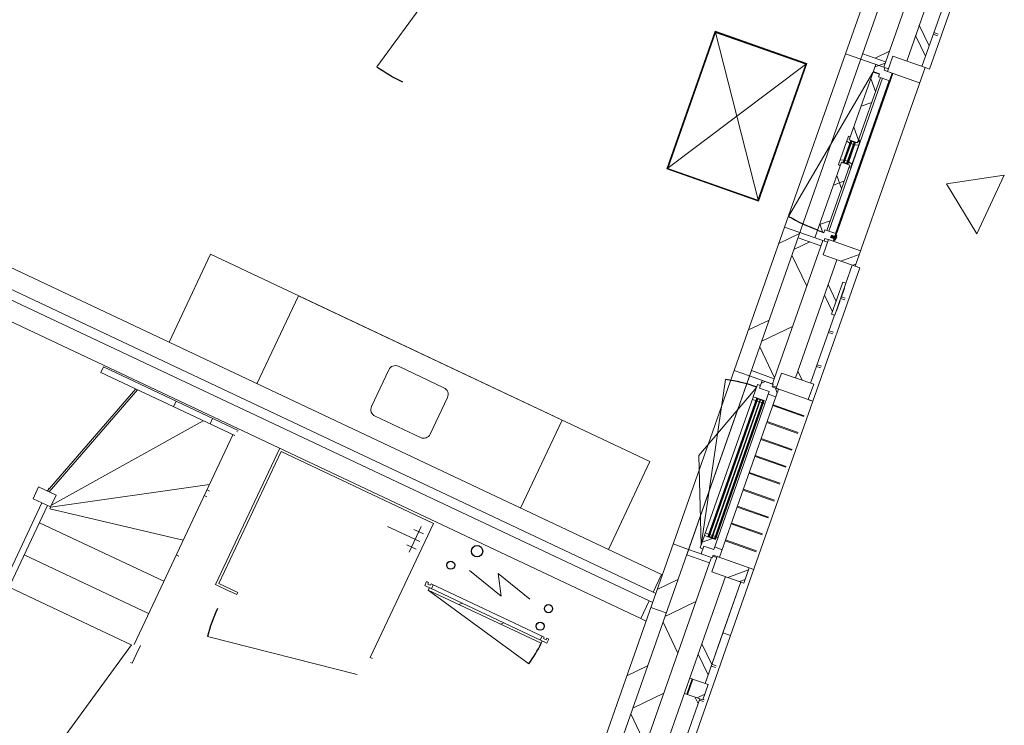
# Model space of a CAD drawing. Header units: metres. Extents: x 136266 to 136452, y 453403 to 453560.
# Tile 34 of 133: x 136409.66 to 136415.74, y 453416.27 to 453420.63. Entities that reach past the tile are written whole.
import ezdxf

# ---------------------------------------------------------------- set-up
doc = ezdxf.new("R2010")
doc.units = ezdxf.units.M
for name, color, linetype, lineweight in [('A-DETL-BEBOUWING', 253, 'Continuous', 9), ('A-DETL-GENF', 92, 'Continuous', 5), ('A-FLOR', 192, 'Continuous', 5), ('A-GENM-1', 8, 'Continuous', 5), ('A-WALL-PATT-3', 8, 'Continuous', 5)]:
    doc.layers.add(name, color=color, linetype=linetype, lineweight=lineweight)
pattern_1 = [(50.86299999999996, (1193.722818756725, 122.5790818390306), (-310.2555890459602, 252.470729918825), [])]
pattern_2 = [(44.99992968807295, (-0.0001076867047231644, -0.0003525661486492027), (-141.4211826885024, 141.4215297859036), []), (134.9999296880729, (-0.0001076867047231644, -0.0003525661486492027), (-141.4215297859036, -141.4211826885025), [])]
pattern_3 = [(44.99992968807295, (-0.0001847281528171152, 0.0003976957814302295), (-141.4211826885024, 141.4215297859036), []), (134.9999296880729, (-0.0001847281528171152, 0.0003976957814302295), (-141.4215297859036, -141.4211826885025), [])]
pattern_4 = [(44.99992968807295, (-0.0001568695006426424, 0.0001263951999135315), (-141.4211826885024, 141.4215297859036), []), (134.9999296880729, (-0.0001568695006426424, 0.0001263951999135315), (-141.4215297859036, -141.4211826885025), [])]

# ---------------------------------------------------------------- blocks, each defined once
blk = doc.blocks.new('859-DO-0010 29-09-2022')
at = {"layer": 'A-DETL-BEBOUWING'}
h = blk.add_hatch(dxfattribs=at)
h.set_pattern_fill('FP_561', color=256, angle=44.99999999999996, style=0, pattern_type=2)
h.set_pattern_definition(pattern_1)
h.paths.add_polyline_path([(161151.3810047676, 21835.04634603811), (161250.8579163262, 21845.26124039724), (161130.4800294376, 23017.55142633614), (161031.003117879, 23007.336531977), (161134.7507702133, 21996.99852232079)])
h = blk.add_hatch(dxfattribs=at)
h.set_pattern_fill('FP_1130', color=256, angle=45.00000000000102, style=0, pattern_type=2)
h.set_pattern_definition([(140.863000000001, (161524.8531605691, 20645.42780300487), (-267.7452090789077, -329.0260521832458), []), (230.863000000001, (161524.8531605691, 20645.42780300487), (329.0260521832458, -267.7452090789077), [])])
h.paths.add_polyline_path([(161620.7949586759, 18242.65967152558), (161770.0103260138, 18257.98201306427), (161731.2122999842, 18635.81340987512), (161581.9969326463, 18620.49106833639), (161604.6735966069, 18399.65623481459)])
h.paths.add_polyline_path([(161459.0096045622, 19818.1930835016), (161608.2249719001, 19833.5154250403), (161519.485398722, 20697.69848581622), (161370.2700313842, 20682.37614427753), (161419.9751029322, 20198.32737856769)])
h.paths.add_polyline_path([(161247.2827033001, 21880.07815944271), (161396.4980706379, 21895.40050098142), (161279.6953967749, 23032.87376787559), (161130.4800294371, 23017.55142633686), (161235.2766092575, 21996.99852232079)])
h = blk.add_hatch(dxfattribs=at)
h.set_pattern_fill('FP_1125', color=256, angle=45.00000000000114, style=0, pattern_type=2)
h.set_pattern_definition([(140.8620000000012, (161766.744490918, 20453.20365296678), (-252.4761448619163, -310.2511825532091), []), (140.8620000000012, (161644.188036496, 21646.92930015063), (-252.4761448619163, -310.2511825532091), [])])
h.paths.add_polyline_path([(161890.3302007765, 18270.32068169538), (161989.8072999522, 18280.53374879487), (161955.9184863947, 18610.61685060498), (161856.441387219, 18600.40378350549), (161877.0516402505, 18399.65623481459)])
h.paths.add_polyline_path([(161723.6715149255, 19893.60607279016), (161823.1486141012, 19903.81913988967), (161777.0311086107, 20346.8530286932), (161758.7561790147, 20344.97678698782), (161737.3087381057, 20553.87869525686), (161756.1989014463, 20555.92130867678), (161744.2294592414, 20672.50581533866), (161644.7523600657, 20662.29274823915), (161692.3865340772, 20198.32737856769)])
h.paths.add_polyline_path([(161511.9824877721, 21955.49503752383), (161611.4595869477, 21965.70810462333), (161543.6819598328, 22625.87430824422), (161444.2048606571, 22615.66124114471), (161507.7214279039, 21996.99852232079)])
h = blk.add_hatch(dxfattribs=at)
h.set_pattern_fill('FP_1127', color=256, angle=5.861877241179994, style=0, pattern_type=2)
h.set_pattern_definition([(44.99987724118, (0.000394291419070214, 0.000470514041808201), (-282.8421064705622, 282.8433184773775), []), (44.99987724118, (1200.000225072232, 0.0002573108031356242), (-282.8421064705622, 282.8433184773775), [])])
h.paths.add_polyline_path([(161432.6661656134, 21846.82617795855), (161641.5680738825, 21868.27361886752), (161631.3550067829, 21967.75071804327), (161422.4530985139, 21946.30327713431)])
h = blk.add_hatch(dxfattribs=at)
h.set_pattern_fill('FP_1135', color=256, angle=-84.13707031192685, style=0, pattern_type=2)
h.set_pattern_definition([(44.99992968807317, (-0.0003655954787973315, 0.0003791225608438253), (-141.421182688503, 141.4215297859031), [])])
h.paths.add_polyline_path([(161250.8579163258, 21845.26124039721), (161400.0732836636, 21860.58358193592), (161396.498070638, 21895.40050098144), (161247.2827033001, 21880.07815944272)])
h = blk.add_hatch(dxfattribs=at)
h.set_pattern_fill('FP_1132', color=256, angle=-84.13707031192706, style=0, pattern_type=2)
h.set_pattern_definition([(44.99992968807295, (-0.0001847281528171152, 0.0003976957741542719), (-141.4211826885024, 141.4215297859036), []), (134.9999296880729, (-0.0001847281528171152, 0.0003976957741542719), (-141.4215297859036, -141.4211826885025), [])])
h.paths.add_polyline_path([(161396.7887046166, 21792.8939892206), (161468.4120809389, 21800.2487131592), (161463.3046337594, 21849.98716893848), (161409.5871015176, 21844.47112598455), (161407.8505694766, 21861.3822009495), (161348.1644225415, 21855.25326433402), (161352.9654228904, 21808.49911590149), (161394.7457257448, 21812.78937153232)])
h = blk.add_hatch(dxfattribs=at)
h.set_pattern_fill('FP_1133', color=256, angle=-84.13707031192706, style=0, pattern_type=2)
h.set_pattern_definition(pattern_3)
h.paths.add_polyline_path([(161458.8938773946, 20776.92354303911), (161500.6741802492, 20781.21379866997), (161498.9376482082, 20798.1248736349), (161510.8748775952, 20799.35066095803), (161467.2062042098, 21224.6144578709), (161413.4886719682, 21219.09841491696), (161425.9584041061, 21097.66295044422)])
h.paths.add_polyline_path([(161398.6770751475, 21363.33993667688), (161452.3946073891, 21368.85597963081), (161408.7259340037, 21794.1197765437), (161396.7887046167, 21792.89398922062), (161395.0521725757, 21809.80506418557), (161353.271869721, 21805.51480855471), (161379.7837806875, 21547.33073638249)])
h = blk.add_hatch(dxfattribs=at)
h.set_pattern_fill('FP_1133', color=256, angle=-84.13707031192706, style=0, pattern_type=2)
h.set_pattern_definition(pattern_3)
h.paths.add_polyline_path([(161415.8871062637, 21195.74145909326), (161413.4886719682, 21219.09841491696), (161423.4363631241, 21220.11990435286), (161421.699831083, 21237.03097931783), (161400.4170665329, 21228.91965577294), (161403.6214281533, 21197.71424274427)])
h.paths.add_polyline_path([(161469.147034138, 21205.71384467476), (161480.7558148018, 21210.13820297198), (161478.0911697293, 21236.08763062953), (161452.5376736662, 21240.19759656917), (161454.2742057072, 21223.28652160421), (161467.2062042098, 21224.6144578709)])
h.paths.add_polyline_path([(161410.3612983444, 21347.45035114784), (161408.6247663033, 21364.3614261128), (161398.6770751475, 21363.33993667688), (161396.2786408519, 21386.69689250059), (161384.6698601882, 21382.27253420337), (161387.8742218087, 21351.0671211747)])
h.paths.add_polyline_path([(161441.1991409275, 21350.61696839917), (161465.3841006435, 21359.83438151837), (161462.7194555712, 21385.78380917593), (161450.4537774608, 21387.75659282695), (161452.3946073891, 21368.85597963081), (161439.4626088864, 21367.52804336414)])
h = blk.add_hatch(color=256, dxfattribs=at)
h.paths.add_polyline_path([(161427.1089927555, 21223.51280747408), (161425.6789075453, 21237.43957509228), (161421.6998310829, 21237.03097931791), (161423.1299162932, 21223.10421169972)])
h.paths.add_polyline_path([(161453.9677588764, 21226.27082895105), (161452.5376736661, 21240.19759656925), (161448.5585972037, 21239.78900079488), (161449.988682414, 21225.86223317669)])
h.paths.add_polyline_path([(161410.3612983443, 21347.45035114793), (161414.3403748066, 21347.8589469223), (161412.9102895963, 21361.7857145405), (161408.931213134, 21361.37711876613)])
h.paths.add_polyline_path([(161441.1991409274, 21350.61696839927), (161439.7690557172, 21364.54373601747), (161435.7899792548, 21364.1351402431), (161437.2200644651, 21350.2083726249)])
for points in [[(161431.0880692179, 21223.92140324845), (161416.8893660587, 21362.19431031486), (161412.9102895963, 21361.7857145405), (161427.1089927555, 21223.51280747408)], [(161449.988682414, 21225.86223317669), (161435.7899792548, 21364.1351402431), (161431.8109027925, 21363.72654446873), (161446.0096059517, 21225.45363740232)], [(161583.7794366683, 20766.61102378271), (161580.7155165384, 20796.45415353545), (161575.7416615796, 20795.94350018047), (161578.8055817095, 20766.10037042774)], [(161586.0472375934, 20773.89637124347), (161584.4163415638, 20789.78159010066), (161549.5993568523, 20786.20701661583), (161551.2302528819, 20770.32179775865)], [(161660.8946410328, 18780.38678189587), (161568.7562939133, 19677.66852415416), (161564.777217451, 19677.25992837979), (161656.9155645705, 18779.97818612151)], [(161679.7952542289, 18782.32761182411), (161587.6569071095, 19679.60935408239), (161583.6778306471, 19679.20075830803), (161675.8161777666, 18781.91901604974)], [(161698.6958674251, 18784.26844175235), (161606.5575203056, 19681.55018401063), (161602.5784438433, 19681.14158823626), (161694.7167909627, 18783.85984597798)]]:
    blk.add_hatch(color=256, dxfattribs=at).paths.add_polyline_path(points)
h = blk.add_hatch(dxfattribs=at)
h.set_pattern_fill('FP_1126', color=256, angle=5.861877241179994, style=0, pattern_type=2)
h.set_pattern_definition([(44.99987724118, (0.0003942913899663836, 0.0004705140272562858), (-282.8421064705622, 282.8433184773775), []), (44.99987724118, (1200.000225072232, 0.0002573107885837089), (-282.8421064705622, 282.8433184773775), [])])
h.paths.add_polyline_path([(161555.2229708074, 20653.1009878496), (161764.1248790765, 20674.54842875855), (161753.911811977, 20774.02552793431), (161545.009903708, 20752.57808702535)])
h = blk.add_hatch(dxfattribs=at)
h.set_pattern_fill('FP_561', color=256, angle=44.99999999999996, style=0, pattern_type=2)
h.set_pattern_definition(pattern_1)
h.paths.add_polyline_path([(161363.1079060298, 19773.16127009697), (161462.5848175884, 19783.37616445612), (161366.6948183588, 20717.19306332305), (161267.2179068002, 20706.97816896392), (161319.4492638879, 20198.32737856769)])
h = blk.add_hatch(dxfattribs=at)
h.set_pattern_fill('FP_1129', color=256, angle=5.861877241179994, style=0, pattern_type=2)
h.set_pattern_definition([(44.99987724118, (0.000422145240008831, 0.0001992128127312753), (-282.8421064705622, 282.8433184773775), []), (44.99987724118, (1200.000252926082, -1.39904223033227e-05), (-282.8421064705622, 282.8433184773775), [])])
h.paths.add_polyline_path([(161644.3551927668, 19784.93721322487), (161853.2571010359, 19806.38465413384), (161843.0440339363, 19905.86175330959), (161634.1421256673, 19884.41431240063)])
h = blk.add_hatch(dxfattribs=at)
h.set_pattern_fill('FP_476', color=256, style=0, pattern_type=2)
h.set_pattern_definition([(45, (0, 0), (-141.4213562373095, 141.4213562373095), [])])
h.paths.add_polyline_path([(161462.584817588, 19783.37616445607), (161611.8001849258, 19798.69850599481), (161608.2249719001, 19833.51542504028), (161459.0096045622, 19818.1930835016)])
h = blk.add_hatch(dxfattribs=at)
h.set_pattern_fill('FP_1171', color=256, angle=-84.13707031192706, style=0, pattern_type=2)
h.set_pattern_definition(pattern_4)
h.paths.add_polyline_path([(161611.9666819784, 19668.03201216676), (161621.9143731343, 19669.05350160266), (161613.7424576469, 19748.63503084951), (161550.0772342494, 19742.09749845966), (161548.3407022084, 19759.00857342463), (161530.4348581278, 19757.16989243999), (161538.6067736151, 19677.58836319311), (161610.2301499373, 19684.94308713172)])
h = blk.add_hatch(dxfattribs=at)
h.set_pattern_fill('FP_1131', color=256, angle=-84.13707031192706, style=0, pattern_type=2)
h.set_pattern_definition(pattern_2)
h.paths.add_polyline_path([(161615.478989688, 19731.72395588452), (161665.2174454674, 19736.83140306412), (161660.1099982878, 19786.56985884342), (161618.3296954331, 19782.27960321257), (161616.593163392, 19799.19067817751), (161544.9697870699, 19791.83595423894), (161550.0772342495, 19742.09749845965), (161613.7424576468, 19748.63503084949)])
h = blk.add_hatch(color=256, dxfattribs=at)
h.paths.add_polyline_path([(161702.6749438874, 18784.67703752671), (161701.2448586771, 18798.60380514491), (161697.2657822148, 18798.19520937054), (161698.6958674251, 18784.26844175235)])
h.paths.add_polyline_path([(161652.9364881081, 18779.56959034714), (161656.9155645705, 18779.97818612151), (161655.4854793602, 18793.9049537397), (161651.5064028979, 18793.49635796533)])
h.paths.add_polyline_path([(161611.9666819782, 19668.03201216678), (161610.536596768, 19681.958779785), (161606.5575203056, 19681.55018401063), (161607.9876055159, 19667.62341639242)])
h.paths.add_polyline_path([(161566.2073026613, 19663.33316076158), (161564.777217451, 19677.25992837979), (161560.7981409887, 19676.85133260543), (161562.2282261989, 19662.92456498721)])
h = blk.add_hatch(dxfattribs=at)
h.set_pattern_fill('FP_1171', color=256, angle=-84.13707031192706, style=0, pattern_type=2)
h.set_pattern_definition(pattern_4)
h.paths.add_polyline_path([(161639.5299298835, 18694.75647699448), (161657.435773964, 18696.59515797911), (161655.699241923, 18713.50623294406), (161719.3644653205, 18720.04376533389), (161711.1925498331, 18799.62529458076), (161701.2448586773, 18798.60380514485), (161702.9813907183, 18781.6927301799), (161631.3580143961, 18774.33800624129)])
h = blk.add_hatch(dxfattribs=at)
h.set_pattern_fill('FP_1131', color=256, angle=-84.13707031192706, style=0, pattern_type=2)
h.set_pattern_definition(pattern_2)
h.paths.add_polyline_path([(161660.8066891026, 18663.76777716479), (161732.4300654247, 18671.12250110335), (161730.6935333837, 18688.0335760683), (161772.4738362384, 18692.32383169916), (161767.3663890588, 18742.06228747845), (161717.6279332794, 18736.95484029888), (161719.3644653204, 18720.04376533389), (161655.6992419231, 18713.50623294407)])
h = blk.add_hatch(dxfattribs=at)
h.set_pattern_fill('FP_1128', color=256, angle=5.861877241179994, style=0, pattern_type=2)
h.set_pattern_definition([(44.99987724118, (0.000422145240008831, 0.0001992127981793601), (-282.8421064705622, 282.8433184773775), []), (44.99987724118, (1200.000252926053, -1.399043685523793e-05), (-282.8421064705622, 282.8433184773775), [])])
h.paths.add_polyline_path([(161766.9119979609, 18591.21202311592), (161975.8139062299, 18612.65946402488), (161965.6008391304, 18712.1365632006), (161756.6989308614, 18690.68912229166)])
h = blk.add_hatch(dxfattribs=at)
h.set_pattern_fill('FP_561', color=256, angle=44.99999999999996, style=0, pattern_type=2)
h.set_pattern_definition(pattern_1)
h.paths.add_polyline_path([(161521.3180471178, 18232.44477716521), (161620.7949586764, 18242.65967152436), (161578.421719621, 18655.30798738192), (161478.9448080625, 18645.09309302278), (161504.1477575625, 18399.65623481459)])
h = blk.add_hatch(dxfattribs=at)
h.set_pattern_fill('FP_561', color=256, angle=44.99999999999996, style=0, pattern_type=2)
h.set_pattern_definition(pattern_1)
h.paths.add_polyline_path([(161641.6958607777, 17060.15530435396), (161741.1727723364, 17070.37019871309), (161620.7948854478, 18242.66038465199), (161521.3179738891, 18232.44549029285), (161550.3223809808, 17949.98844887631)])
h = blk.add_hatch(dxfattribs=at)
h.set_pattern_fill('FP_559', color=256, angle=45.00000000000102, style=0, pattern_type=2)
h.set_pattern_definition([(140.863000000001, (162015.1680737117, 15870.53652797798), (-267.7452090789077, -329.0260521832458), []), (230.863000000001, (162015.1680737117, 15870.53652797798), (329.0260521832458, -267.7452090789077), [])])
h.paths.add_polyline_path([(162111.1098146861, 13467.76862984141), (162260.3251820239, 13483.09097138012), (162221.5271559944, 13860.92236819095), (162072.3117886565, 13845.60002665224)])
h.paths.add_polyline_path([(161949.3244605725, 15043.30204181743), (162098.5398279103, 15058.62438335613), (162009.8002547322, 15922.80744413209), (161860.5848873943, 15907.48510259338), (161927.8959605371, 15251.98173324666)])
h.paths.add_polyline_path([(161737.5975593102, 17105.18711775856), (161886.8129266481, 17120.50945929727), (161770.0102527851, 18257.98272619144), (161620.7948854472, 18242.66038465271), (161650.8482200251, 17949.98844887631)])
h = blk.add_hatch(dxfattribs=at)
h.set_pattern_fill('FP_1108', color=256, angle=45.00000000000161, style=0, pattern_type=2)
h.set_pattern_definition([(140.8620000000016, (162006.7520888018, 18115.49307801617), (-252.4761448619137, -310.2511825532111), []), (140.8620000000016, (161884.194927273, 19309.21801809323), (-252.4761448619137, -310.2511825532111), [])])
h.paths.add_polyline_path([(161924.2189410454, 17940.23829375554), (162023.6960402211, 17950.45136085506), (161989.8072266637, 18280.5344626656), (161890.3301274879, 18270.3213955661), (161923.2179167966, 17949.98844887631)])
h = blk.add_hatch(dxfattribs=at)
h.set_pattern_fill('FP_383', color=256, angle=45.00000000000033, style=0, pattern_type=2)
h.set_pattern_definition([(140.8620000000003, (162256.97172282, 15678.30389265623), (-252.4761448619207, -310.2511825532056), []), (140.8620000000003, (162134.415268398, 16872.02953984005), (-252.4761448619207, -310.2511825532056), [])])
h.paths.add_polyline_path([(162380.5573482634, 13495.42063513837), (162480.0344474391, 13505.63370223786), (162446.1456338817, 13835.71680404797), (162346.6685347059, 13825.50373694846)])
h.paths.add_polyline_path([(162213.8986624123, 15118.70602623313), (162313.375761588, 15128.91909333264), (162267.8839753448, 15572.01722317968), (162248.9833265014, 15570.07674043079), (162227.5358855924, 15778.97864869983), (162246.4260489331, 15781.02126211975), (162234.4566067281, 15897.60576878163), (162134.9795075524, 15887.39270168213), (162200.2155760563, 15251.98173324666)])
h.paths.add_polyline_path([(162002.2096352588, 17180.5949909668), (162101.6867344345, 17190.80805806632), (162033.9091073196, 17850.97426168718), (161934.4320081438, 17840.76119458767)])
h = blk.add_hatch(dxfattribs=at)
h.set_pattern_fill('FP_1953', color=256, style=0, pattern_type=2)
h.set_pattern_definition([(45, (-4.459108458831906e-05, 0.0001434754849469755), (-141.4213562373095, 141.4213562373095), [])])
h.paths.add_polyline_path([(161002.0379554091, 17742.60114347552), (161002.0379554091, 17758.60114347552), (160232.0379554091, 17758.6011434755), (160232.0379554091, 17742.6011434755), (160335.4747696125, 17742.6011434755)])
at = {"layer": 'A-WALL-PATT-3'}
h = blk.add_hatch(dxfattribs=at)
h.set_pattern_fill('FP_677', color=256, angle=44.99999999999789, style=0, pattern_type=2)
h.set_pattern_definition([(50.86199999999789, (162004.0657901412, 17847.91043697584), (-310.2511825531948, 252.4761448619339), []), (50.86199999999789, (163197.7914373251, 17970.46689139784), (-310.2511825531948, 252.4761448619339), [])])
h.paths.add_polyline_path([(161954.3274279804, 17842.80380799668), (162053.8045271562, 17853.01687509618), (162043.5914600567, 17952.49397427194), (161944.1143608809, 17942.28090717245)])
for centre, radius in [((160402.0379554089, 18088.10114347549), 35.00000000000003), ((160292.0379554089, 17940.60114347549), 25.00000000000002), ((160952.0379554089, 17955.60114347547), 25.00000000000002), ((160952.0379554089, 17835.60114347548), 25.00000000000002)]:
    blk.add_circle(centre, radius)
for centre, radius, start, end in [((161353.4761676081, 21803.52527032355), 1029.999999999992, 264.8629296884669, 275.8629296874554), ((158750.538000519, 21465.60114347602), 953.9999999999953, 259.0000000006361, 270), ((161637.7933978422, 18711.66755195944), 1033.999999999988, 95.86292968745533, 106.8629296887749), ((160232.0379554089, 17742.60114347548), 770.0000000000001, 348.9999999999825, 0), ((160057.0379554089, 17084.10114347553), 953.9999999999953, 180, 191.0000000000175)]:
    blk.add_arc(centre, radius, start, end)
at = {"layer": 'A-DETL-BEBOUWING'}
for p, q in [((161400.0732836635, 21860.58358193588), (161255.4894760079, 23268.60114347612)), ((161120.1036298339, 23118.60114347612), (162111.1098146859, 13467.76862984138)), ((161400.102980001, 23045.22144212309), (161511.9824877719, 21955.49503752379)), ((161661.2142840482, 21970.77060252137), (161549.3301339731, 23060.54222399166)), ((161031.0031178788, 23007.33653197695), (161151.3810047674, 21835.04634603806)), ((161611.4595869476, 21965.70810462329), (161543.6819598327, 22625.87430824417)), ((161611.5109817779, 21965.71338120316), (161543.7333546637, 22625.8795848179)), ((161588.9064467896, 22185.88559264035), (161616.7939983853, 22188.74873841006)), ((161590.0681831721, 22174.57007260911), (161617.9557347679, 22177.43321837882)), ((161631.3550067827, 21967.75071804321), (161422.4530985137, 21946.30327713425)), ((161764.1248790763, 20674.54842875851), (161631.3550067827, 21967.75071804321)), ((161639.4146808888, 21968.53249132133), (161631.3596490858, 21967.70550118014)), ((161661.2027788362, 21970.76942130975), (161639.4146808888, 21968.53249132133)), ((161247.2827032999, 21880.07815944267), (161396.4980706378, 21895.40050098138)), ((161422.4530985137, 21946.30327713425), (161432.6661656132, 21846.8261779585)), ((161151.3810047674, 21835.04634603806), (161430.9284358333, 21863.75197664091)), ((161348.1644225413, 21855.25326433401), (161398.6770751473, 21363.33993667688)), ((161409.5871015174, 21844.47112598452), (161407.8505694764, 21861.38220094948)), ((161463.3046337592, 21849.98716893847), (161409.5871015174, 21844.47112598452)), ((161432.6661656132, 21846.8261779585), (161641.5680738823, 21868.27361886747)), ((161575.6684717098, 20755.7411417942), (161463.3046337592, 21849.98716893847)), ((161579.8268884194, 20756.15266051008), (161467.4831503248, 21850.40075144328)), ((161353.4761676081, 21803.52527032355), (161261.2512903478, 20777.66242763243)), ((161352.9654228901, 21808.49911590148), (161394.7457257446, 21812.7893715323)), ((161395.0521725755, 21809.80506418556), (161353.2718697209, 21805.51480855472)), ((161394.7457257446, 21812.7893715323), (161396.7887046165, 21792.89398922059)), ((161396.7887046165, 21792.89398922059), (161468.4120809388, 21800.24871315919)), ((161452.3946073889, 21368.85597963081), (161408.7259340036, 21794.1197765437)), ((161422.0210304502, 21795.48499791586), (161524.1699740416, 20800.71588233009)), ((161568.1598750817, 20805.23303294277), (161466.0109314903, 21800.00214852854)), ((160363.9138126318, 21616.93244444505), (160960.7752819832, 21678.22181059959)), ((160958.9900416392, 21676.02797448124), (160366.1076487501, 21615.14720410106)), ((160956.3121811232, 21672.7372203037), (160369.3984029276, 21612.46934358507)), ((160455.8478618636, 20721.64024041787), (160960.7752819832, 21678.22181059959)), ((161047.2247409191, 20787.39270743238), (160956.3121811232, 21672.7372203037)), ((161050.5154950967, 20784.7148469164), (160958.9900416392, 21676.02797448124)), ((161052.709331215, 20782.92960657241), (160960.7752819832, 21678.22181059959)), ((160455.8478618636, 20721.64024041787), (160363.9138126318, 21616.93244444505)), ((160363.9138126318, 21616.93244444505), (161052.709331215, 20782.92960657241)), ((160366.1076487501, 21615.14720410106), (160457.6331022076, 20723.83407653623)), ((160369.3984029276, 21612.46934358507), (160460.3109627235, 20727.12483071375)), ((158732.0380005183, 21370.4268941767), (158568.5062189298, 20529.12881046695)), ((161396.2786408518, 21386.69689250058), (161384.6698601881, 21382.27253420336)), ((161384.6698601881, 21382.27253420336), (161403.6214281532, 21197.71424274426)), ((161387.8742218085, 21351.0671211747), (161410.3612983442, 21347.45035114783)), ((161398.6770751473, 21363.33993667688), (161452.3946073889, 21368.85597963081)), ((161408.6247663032, 21364.36142611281), (161439.7690557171, 21364.54373601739)), ((161423.436363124, 21220.11990435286), (161408.6247663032, 21364.36142611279)), ((161439.4626088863, 21367.52804336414), (161408.9312131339, 21361.37711876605)), ((161439.7690557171, 21364.54373601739), (161408.9312131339, 21361.37711876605)), ((161412.9102895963, 21361.78571454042), (161408.9312131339, 21361.37711876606)), ((161410.3612983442, 21347.45035114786), (161414.3403748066, 21347.85894692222)), ((161412.9102895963, 21361.78571454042), (161427.1089927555, 21223.512807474)), ((161431.0880692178, 21223.92140324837), (161416.8893660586, 21362.19431031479)), ((161418.3194512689, 21348.26754269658), (161433.2409880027, 21349.79977685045)), ((161431.8109027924, 21363.72654446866), (161446.0096059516, 21225.45363740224)), ((161439.7690557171, 21364.54373601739), (161435.7899792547, 21364.13514024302)), ((161449.988682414, 21225.8622331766), (161435.7899792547, 21364.13514024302)), ((161437.220064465, 21350.20837262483), (161441.1991409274, 21350.61696839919)), ((161439.4626088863, 21367.52804336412), (161454.274205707, 21223.28652160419)), ((161441.1991409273, 21350.61696839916), (161465.3841006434, 21359.83438151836)), ((161462.719455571, 21385.78380917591), (161450.4537774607, 21387.75659282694)), ((161480.7558148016, 21210.13820297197), (161462.719455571, 21385.78380917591)), ((161421.6998310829, 21237.03097931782), (161400.4170665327, 21228.91965577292)), ((161467.2062042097, 21224.61445787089), (161413.4886719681, 21219.09841491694)), ((161413.4886719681, 21219.09841491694), (161464.001324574, 20727.18508725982)), ((161425.6789075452, 21237.4395750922), (161421.6998310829, 21237.03097931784)), ((161453.9677588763, 21226.27082895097), (161423.1299162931, 21223.10421169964)), ((161423.1299162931, 21223.10421169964), (161454.2742057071, 21223.28652160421)), ((161453.9677588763, 21226.27082895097), (161423.4363631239, 21220.11990435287)), ((161444.5795207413, 21239.38040502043), (161429.6579840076, 21237.84817086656)), ((161452.537673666, 21240.19759656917), (161448.5585972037, 21239.7890007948)), ((161478.0911697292, 21236.08763062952), (161452.537673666, 21240.19759656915)), ((161510.874877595, 20799.350660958), (161467.2062042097, 21224.61445787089)), ((161403.6214281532, 21197.71424274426), (161415.8871062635, 21195.74145909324)), ((161469.1470341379, 21205.71384467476), (161480.7558148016, 21210.13820297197)), ((161570.5610245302, 20805.47959757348), (161498.9376482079, 20798.12487363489)), ((161498.9376482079, 20798.12487363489), (161500.9806270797, 20778.22949132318)), ((161580.7155165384, 20796.45415353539), (161575.7416615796, 20795.94350018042)), ((161583.7794366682, 20766.61102378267), (161580.7155165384, 20796.45415353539)), ((161052.709331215, 20782.92960657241), (160455.8478618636, 20721.64024041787)), ((160457.6331022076, 20723.83407653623), (161050.5154950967, 20784.7148469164)), ((160460.3109627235, 20727.12483071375), (161047.2247409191, 20787.39270743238)), ((161546.7446167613, 20735.68167179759), (161267.2179068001, 20706.97816896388)), ((161458.8938773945, 20776.92354303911), (161500.6741802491, 20781.21379866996)), ((161500.9806270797, 20778.22949132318), (161459.2003242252, 20773.93923569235)), ((161608.2249719, 19833.51542504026), (161515.9101856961, 20732.5154048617)), ((161521.950939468, 20750.22509884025), (161575.6684717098, 20755.7411417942)), ((161523.687471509, 20733.31402387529), (161521.950939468, 20750.22509884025)), ((161753.9118119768, 20774.02552793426), (161545.0099037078, 20752.5780870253)), ((161545.0099037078, 20752.5780870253), (161555.2229708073, 20653.10098784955)), ((161584.4147442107, 20789.79714860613), (161549.5977594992, 20786.22257512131)), ((161584.4163415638, 20789.78159010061), (161549.5993568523, 20786.20701661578)), ((161549.5993568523, 20786.20701661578), (161551.2302528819, 20770.32179775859)), ((161551.2302528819, 20770.32179775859), (161586.0472375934, 20773.89637124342)), ((161551.2318502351, 20770.30623925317), (161586.0488349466, 20773.880812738)), ((161578.8055817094, 20766.1003704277), (161583.7794366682, 20766.61102378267)), ((161586.0472375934, 20773.89637124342), (161584.4163415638, 20789.78159010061)), ((161267.2179068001, 20706.97816896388), (161641.6958607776, 17060.15530435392)), ((161519.4853987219, 20697.69848581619), (161370.270031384, 20682.37614427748)), ((161555.2229708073, 20653.10098784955), (161793.9680088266, 20677.61234888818)), ((161756.2093869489, 20555.81917800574), (161744.2294592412, 20672.50581533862)), ((161756.2607817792, 20555.82445458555), (161744.2808540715, 20672.51109191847)), ((161883.108950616, 19809.47688559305), (161793.9795140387, 20677.61353009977)), ((161644.7523600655, 20662.29274823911), (161723.6715149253, 19893.60607279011)), ((161757.2041579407, 20555.92130867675), (161737.3087381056, 20553.87869525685)), ((161737.3087381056, 20553.87869525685), (161758.7561790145, 20344.97678698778)), ((161778.6515988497, 20347.01940040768), (161757.2041579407, 20555.92130867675)), ((161763.0508589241, 20523.45184085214), (161760.5639314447, 20523.19651417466)), ((161764.1489642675, 20512.75609851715), (161761.6620367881, 20512.50077183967)), ((161763.0508589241, 20523.45184085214), (161769.4631528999, 20460.99495130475)), ((161768.4371858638, 20470.98805363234), (161765.9502583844, 20470.73272695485)), ((161769.4631528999, 20460.99495130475), (161766.9762254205, 20460.73962462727)), ((161767.4836099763, 20455.79760835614), (161794.4277854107, 20458.56390003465)), ((161771.2585952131, 20443.50702223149), (161768.7716677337, 20443.251695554)), ((161768.8573131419, 20466.89593884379), (161793.3145610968, 20469.40690384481)), ((161771.2585952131, 20443.50702223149), (161776.4375245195, 20393.06332503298)), ((161774.7953761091, 20409.0581440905), (161772.3084486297, 20408.80281741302)), ((161776.4375245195, 20393.06332503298), (161773.9505970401, 20392.80799835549)), ((161776.4375245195, 20393.06332503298), (161777.3352456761, 20384.31936049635)), ((161777.3352456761, 20384.31936049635), (161777.0311086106, 20384.28813549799)), ((161777.6708891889, 20381.0501326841), (161777.0311086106, 20380.98444799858)), ((161778.1798650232, 20376.09261707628), (161777.0311086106, 20375.97467710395)), ((161777.3352456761, 20384.31936049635), (161778.1798650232, 20376.09261707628)), ((161758.7561790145, 20344.97678698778), (161778.6515988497, 20347.01940040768)), ((161823.148614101, 19903.81913988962), (161777.6568278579, 20346.91726973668)), ((161823.2000089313, 19903.82441646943), (161777.7082226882, 20346.92254631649)), ((161788.1383174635, 20245.33155878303), (161816.0258690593, 20248.19470455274)), ((161789.2515417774, 20234.48855497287), (161817.1390933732, 20237.35170074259)), ((161810.8496254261, 20024.11935949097), (161838.7371770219, 20026.98250526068)), ((161811.9628497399, 20013.27635568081), (161839.8504013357, 20016.13950145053)), ((161843.0440339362, 19905.86175330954), (161634.1421256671, 19884.41431240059)), ((161634.1421256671, 19884.41431240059), (161644.3551927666, 19784.93721322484)), ((161853.2571010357, 19806.3846541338), (161843.0440339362, 19905.86175330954)), ((161459.0096045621, 19818.19308350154), (161608.2249719, 19833.51542504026)), ((161363.1079060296, 19773.16127009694), (161462.5848175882, 19783.37616445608)), ((161548.3407022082, 19759.00857342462), (161530.4348581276, 19757.16989243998)), ((161616.5931633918, 19799.1906781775), (161544.9697870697, 19791.83595423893)), ((161544.9697870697, 19791.83595423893), (161550.0772342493, 19742.09749845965)), ((161618.3296954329, 19782.27960321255), (161616.5931633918, 19799.1906781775)), ((161617.6146528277, 19789.24298702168), (161643.6387697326, 19791.9153016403)), ((161660.1099982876, 19786.5698588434), (161618.3296954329, 19782.27960321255)), ((161644.3551927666, 19784.93721322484), (161883.1002307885, 19809.44857426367)), ((161772.4738362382, 18692.32383169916), (161660.1099982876, 19786.5698588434)), ((161861.3093474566, 19807.23877439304), (161853.2571010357, 19806.41207022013)), ((161867.1847865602, 19807.84199115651), (161861.312194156, 19807.23906665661)), ((161872.5561454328, 19808.39345525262), (161867.1877337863, 19807.84229374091)), ((161877.0828605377, 19808.85820186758), (161872.559223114, 19808.39377123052)), ((161883.0974454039, 19809.47570438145), (161877.0861445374, 19808.85853902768)), ((162039.5554978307, 18285.65955030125), (161883.1117360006, 19809.44975547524)), ((161637.7933978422, 18711.66755195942), (161337.8474979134, 19701.20706967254)), ((161532.1713901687, 19740.25881747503), (161388.7179279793, 19205.80955554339)), ((161530.4348581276, 19757.16989243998), (161538.6067736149, 19677.58836319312)), ((161613.7424576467, 19748.63503084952), (161550.0772342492, 19742.09749845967)), ((161719.3644653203, 18720.04376533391), (161613.7424576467, 19748.63503084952)), ((161615.4789896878, 19731.72395588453), (161665.2174454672, 19736.83140306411)), ((161670.5165985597, 19679.27882881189), (161872.308044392, 19699.99625617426)), ((161677.1368564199, 19685.54327257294), (161871.7406517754, 19705.52276168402)), ((161538.6067736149, 19677.58836319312), (161610.2301499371, 19684.94308713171)), ((161540.8006097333, 19675.80312284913), (161538.8110715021, 19675.59882496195)), ((161538.8110715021, 19675.59882496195), (161631.1537165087, 18776.32754447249)), ((161540.343305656, 19660.67728822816), (161566.2073026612, 19663.33316076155)), ((161540.5963118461, 19677.7926610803), (161540.8006097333, 19675.80312284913)), ((161560.4916941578, 19679.83563995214), (161610.5365967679, 19681.95877978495)), ((161653.2429349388, 18776.58528300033), (161560.4916941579, 19679.83563995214)), ((161610.2301499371, 19684.94308713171), (161560.7981409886, 19676.85133260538)), ((161560.7981409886, 19676.85133260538), (161610.5365967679, 19681.95877978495)), ((161564.777217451, 19677.25992837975), (161560.7981409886, 19676.85133260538)), ((161564.777217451, 19677.25992837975), (161656.9155645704, 18779.97818612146)), ((161660.8946410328, 18780.38678189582), (161568.7562939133, 19677.66852415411)), ((161570.1863791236, 19663.74175653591), (161585.1079158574, 19665.27399068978)), ((161587.6569071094, 19679.60935408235), (161583.6778306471, 19679.20075830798)), ((161583.6778306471, 19679.20075830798), (161675.8161777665, 18781.91901604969)), ((161679.7952542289, 18782.32761182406), (161587.6569071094, 19679.60935408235)), ((161589.0869923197, 19665.68258646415), (161604.0085290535, 19667.21482061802)), ((161610.5365967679, 19681.95877978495), (161602.5784438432, 19681.14158823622)), ((161602.5784438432, 19681.14158823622), (161694.7167909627, 18783.85984597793)), ((161698.695867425, 18784.2684417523), (161606.5575203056, 19681.55018401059)), ((161607.9876055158, 19667.62341639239), (161621.9143731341, 19669.05350160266)), ((161610.2301499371, 19684.94308713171), (161702.9813907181, 18781.6927301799)), ((161669.9491000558, 19684.80532345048), (161677.1368564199, 19685.54327257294)), ((161681.2423203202, 19574.82808014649), (161883.0317648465, 19595.54530203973)), ((161681.809818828, 19569.30158550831), (161883.5991574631, 19590.01879652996)), ((161692.5355406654, 19464.85083685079), (161894.3228779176, 19485.56784239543)), ((161693.1030391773, 19459.32434221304), (161894.8902705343, 19480.04133688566)), ((161703.8287610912, 19354.87359356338), (161905.6139909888, 19375.59038275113)), ((161704.3962596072, 19349.34709892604), (161711.5775882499, 19350.08438813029)), ((161711.5775882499, 19350.08438813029), (161906.1813836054, 19370.06387724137)), ((161715.1219815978, 19244.89635028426), (161916.9051040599, 19265.61292310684)), ((161715.6894801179, 19239.36985564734), (161917.4724966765, 19260.08641759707)), ((161388.7179279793, 19205.80955554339), (161637.7933978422, 18711.66755195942)), ((161726.4152021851, 19134.91910701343), (161928.196217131, 19155.63546346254)), ((161726.9827007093, 19129.39261237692), (161928.7636097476, 19150.10895795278)), ((158131.8840005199, 18443.60114347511), (158131.8840005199, 19043.60114347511)), ((158131.8840005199, 19043.60114347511), (161131.8840005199, 19043.60114347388)), ((158731.8840005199, 19043.60114347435), (158731.8840005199, 18443.60114347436)), ((160531.8840005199, 18443.60114347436), (160531.8840005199, 19043.60114347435)), ((161131.8840005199, 19043.60114347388), (161131.8840005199, 18443.60114347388)), ((161737.7084228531, 19024.94186375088), (161939.4873302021, 19045.65800381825)), ((161738.2759213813, 19019.41536911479), (161940.0547228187, 19040.13149830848)), ((161749.0016436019, 18914.96462049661), (161950.7784432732, 18935.68054417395)), ((161749.569142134, 18909.43812586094), (161951.3458358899, 18930.15403866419)), ((161655.4854793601, 18793.90495373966), (161629.6214823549, 18791.24908120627)), ((161674.3860925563, 18795.84578366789), (161659.4645558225, 18794.31354951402)), ((161693.2867057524, 18797.78661359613), (161678.3651690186, 18796.25437944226)), ((161711.1925498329, 18799.62529458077), (161697.2657822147, 18798.1952093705)), ((161760.2948644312, 18804.98737725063), (161962.0695563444, 18825.70308452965)), ((161760.8623629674, 18799.46088261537), (161962.636948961, 18820.17657901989)), ((161631.1537165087, 18776.32754447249), (161633.1432547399, 18776.53184235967)), ((161702.9813907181, 18781.6927301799), (161631.3580143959, 18774.33800624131)), ((161631.3580143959, 18774.33800624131), (161639.5299298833, 18694.75647699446)), ((161633.1432547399, 18776.53184235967), (161633.3475526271, 18774.5423041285)), ((161652.9364881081, 18779.56959034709), (161702.6749438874, 18784.67703752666)), ((161652.9364881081, 18779.56959034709), (161702.9813907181, 18781.6927301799)), ((161702.6749438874, 18784.67703752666), (161653.2429349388, 18776.58528300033)), ((161767.3663890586, 18742.06228747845), (161717.6279332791, 18736.95484029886)), ((161639.5299298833, 18694.75647699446), (161657.4357739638, 18696.59515797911)), ((161655.6992419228, 18713.50623294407), (161719.3644653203, 18720.04376533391)), ((161655.6992419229, 18713.50623294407), (161660.8066891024, 18663.76777716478)), ((161660.8066891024, 18663.76777716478), (161732.4300654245, 18671.12250110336)), ((161730.6935333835, 18688.03357606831), (161772.4738362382, 18692.32383169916)), ((161732.4300654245, 18671.12250110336), (161730.6935333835, 18688.03357606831)), ((161757.4123372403, 18683.74041663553), (161731.4085759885, 18681.07019225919)), ((161995.4439688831, 18715.20048333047), (161756.6989308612, 18690.68912229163)), ((161756.6989308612, 18690.68912229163), (161766.9119979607, 18591.21202311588)), ((161975.8139062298, 18612.65946402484), (161965.6008391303, 18712.13656320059)), ((161994.8725935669, 18715.14182164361), (161995.4439688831, 18715.20048333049)), ((161578.4217196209, 18655.30798738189), (161478.9448080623, 18645.09309302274)), ((161731.2122999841, 18635.81340987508), (161581.9969326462, 18620.49106833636)), ((161890.3881396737, 17085.69254025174), (161731.2122999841, 18635.81340987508)), ((161766.9119979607, 18591.21202311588), (161975.8139062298, 18612.65946402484)), ((162023.6960402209, 17950.45136085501), (161955.9184863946, 18610.61685060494)), ((161955.9698812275, 18610.622127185), (161989.8568378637, 18280.55711211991)), ((161856.4413872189, 18600.40378350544), (162002.2096352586, 17180.59499096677)), ((161494.1955302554, 18443.60114347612), (153640.038077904, 18443.60114347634)), ((161494.1955302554, 18323.60114347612), (161494.1955302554, 18443.60114347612)), ((153640.038077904, 18323.60114347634), (161494.1955302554, 18323.60114347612)), ((161494.1955302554, 18263.60114347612), (153640.038077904, 18263.60114347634)), ((161494.1955302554, 18143.60114347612), (161494.1955302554, 18263.60114347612)), ((161620.7948854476, 18242.66038465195), (161521.317973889, 18232.44549029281)), ((161521.3180471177, 18232.44477716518), (161620.7949586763, 18242.65967152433)), ((161989.8586214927, 18280.53973925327), (162039.5457762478, 18285.64099622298)), ((162023.7474350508, 17950.4566374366), (161989.8586214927, 18280.53973925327)), ((162039.5439926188, 18285.65836908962), (162038.9726173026, 18285.59970740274)), ((162151.4414315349, 17195.87055596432), (162039.5572814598, 18285.6421774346)), ((153640.038077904, 18143.60114347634), (161494.1955302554, 18143.60114347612)), ((158750.0379554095, 18133.60114347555), (157830.0350898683, 18133.60114347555)), ((157830.0350898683, 18133.60114347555), (157830.0350898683, 18095.60114347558)), ((158327.3085007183, 18095.60114347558), (158327.3085007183, 18133.60114347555)), ((158576.0035297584, 18133.60114347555), (158576.0035297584, 18095.60114347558)), ((158745.0379554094, 18122.9312875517), (158750.0379554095, 18122.9312875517)), ((159030.037955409, 17213.60114347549), (159030.037955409, 18143.60114347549)), ((160085.0379554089, 18128.60114347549), (159045.037955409, 18128.60114347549)), ((159045.037955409, 18128.60114347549), (159045.037955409, 17228.60114347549)), ((160085.0379554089, 17213.60114347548), (160085.0379554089, 18128.60114347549)), ((157830.0350898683, 18095.60114347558), (158745.0379554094, 18095.60114347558)), ((158068.760257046, 18095.60114347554), (157843.010257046, 17292.60114347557)), ((157855.4754554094, 17292.60114347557), (158081.2254554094, 18095.60114347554)), ((157904.0379554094, 17225.10114347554), (158528.6004554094, 18095.60114347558)), ((158732.0379554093, 16664.93127049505), (158732.0379554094, 18095.60114347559)), ((160024.76523815, 17903.60114347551), (160024.76523815, 18078.60114347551)), ((162010.9805208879, 18074.80866352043), (162038.8680724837, 18077.67180929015)), ((162012.1422572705, 18063.4931434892), (162040.0298088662, 18066.35628925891)), ((160057.26523815, 18043.60114347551), (159992.26523815, 18043.60114347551)), ((160057.26523815, 17991.10114347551), (159837.26523815, 17991.10114347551)), ((160057.26523815, 17938.60114347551), (159992.26523815, 17938.60114347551)), ((161924.2189410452, 17940.23829375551), (162043.5914600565, 17952.4939742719)), ((161949.3650782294, 17842.29433586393), (161939.1520111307, 17941.7714350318)), ((161944.1143608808, 17942.2809071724), (161954.3274279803, 17842.80380799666)), ((162053.804527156, 17853.01687509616), (162043.5914600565, 17952.4939742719)), ((162053.804527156, 17853.01687509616), (161934.4320081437, 17840.76119458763)), ((161949.0912828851, 17844.84790742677), (161954.0651378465, 17845.358560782)), ((162101.6867344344, 17190.80805806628), (162033.9091073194, 17850.97426168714)), ((162101.7381292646, 17190.81333464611), (162033.9605021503, 17850.97953826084)), ((162034.8599483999, 17842.21877101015), (162062.7474999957, 17845.08191677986)), ((162053.5422370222, 17855.57162788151), (162061.5857636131, 17856.3974368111)), ((157904.0378356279, 17210.47606469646), (158732.0379554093, 17755.04339129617)), ((160214.037955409, 17785.60114347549), (160200.037955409, 17785.60114347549)), ((160200.037955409, 17785.60114347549), (160200.037955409, 17758.60114347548)), ((160200.037955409, 17758.60114347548), (161034.037955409, 17758.60114347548)), ((160214.037955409, 17775.60114347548), (160214.037955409, 17785.60114347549)), ((160232.037955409, 17775.60114347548), (160214.037955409, 17775.60114347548)), ((161002.037955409, 17785.60114347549), (160232.037955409, 17785.60114347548)), ((160232.037955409, 17785.60114347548), (160232.037955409, 17775.60114347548)), ((160232.0379554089, 17758.60114347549), (160232.0379554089, 17742.60114347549)), ((160246.037955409, 17758.60114347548), (160246.037955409, 17785.60114347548)), ((160988.037955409, 17785.60114347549), (160988.037955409, 17758.60114347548)), ((161002.037955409, 17775.60114347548), (161002.037955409, 17785.60114347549)), ((161020.037955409, 17775.60114347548), (161002.037955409, 17775.60114347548)), ((161002.0379554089, 17742.60114347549), (161002.0379554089, 17758.60114347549)), ((161034.037955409, 17785.60114347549), (161020.037955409, 17785.60114347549)), ((161020.037955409, 17785.60114347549), (161020.037955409, 17775.60114347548)), ((161034.037955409, 17758.60114347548), (161034.037955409, 17785.60114347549)), ((158750.0379554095, 17719.3284007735), (158732.0379554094, 17719.3284007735)), ((160232.0379554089, 17742.60114347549), (160987.8908866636, 17595.67821703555)), ((160232.0379554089, 17742.60114347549), (161002.0379554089, 17742.60114347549)), ((158732.0379554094, 17680.2175414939), (158750.0379554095, 17680.2175414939)), ((157904.0378356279, 17200.59084280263), (158732.0379554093, 17375.75462903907)), ((157904.0378356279, 17292.60114347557), (157784.0378201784, 17292.60114347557)), ((157784.0378201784, 17292.60114347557), (157784.0378201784, 17212.60114347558)), ((157845.0379554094, 17299.81373167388), (157845.0379554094, 17312.60114347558)), ((157848.6329220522, 17312.60114347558), (157845.0379554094, 17312.60114347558)), ((157904.0378356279, 17212.60114347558), (157904.0378356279, 17292.60114347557)), ((158732.0379554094, 17275.34463625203), (158750.0379554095, 17275.34463625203)), ((157784.0378201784, 17212.60114347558), (157904.0378356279, 17212.60114347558)), ((157845.0379554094, 16555.60114347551), (157845.0379554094, 17212.60114347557)), ((157883.0379554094, 17212.60114347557), (157883.0379554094, 16555.60114347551)), ((157904.0378356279, 17210.47606469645), (157904.0378356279, 17200.59084280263)), ((159123.1660342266, 17213.60114347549), (159030.037955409, 17213.60114347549)), ((159045.037955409, 17228.60114347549), (159175.0379554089, 17228.60114347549)), ((159175.0379554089, 17213.60114347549), (159124.0379554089, 17213.60114347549)), ((159175.0379554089, 17228.60114347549), (159175.0379554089, 17213.60114347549)), ((160100.0379554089, 17213.60114347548), (160085.0379554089, 17213.60114347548)), ((157883.0379554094, 17095.60114347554), (158732.0379554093, 17095.60114347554)), ((160057.0379554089, 17084.10114347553), (159120.5656223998, 16902.06936188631)), ((157883.0379554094, 16875.60114347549), (158732.0379554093, 16875.60114347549)), ((158770.0379554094, 16676.10114347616), (158770.0379554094, 16645.60114347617)), ((157883.0379554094, 16655.60114347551), (158720.5379554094, 16655.60114347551)), ((158718.594152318, 16655.6011434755), (158538.5061738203, 15729.12881046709)), ((158770.0379554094, 16643.73039517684), (158770.0379554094, 16555.60114347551)), ((158770.0379554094, 16555.60114347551), (158759.5379554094, 16555.60114347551))]:
    blk.add_line(p, q, dxfattribs=at)
at = {"layer": 'A-DETL-GENF'}
for p, q in [((162357.6003180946, 21575.00000000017), (162057.6003180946, 21375.00000000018)), ((162357.6003180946, 21175.00000000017), (162357.6003180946, 21575.00000000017)), ((162057.6003180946, 21375.00000000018), (162357.6003180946, 21175.00000000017)), ((158731.8840005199, 19043.60114347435), (160531.8840005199, 19043.60114347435)), ((158731.8840005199, 18443.60114347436), (158731.8840005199, 19043.60114347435)), ((160531.8840005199, 19043.60114347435), (160531.8840005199, 18443.60114347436)), ((159476.8840005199, 18913.60114347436), (159786.8840005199, 18913.60114347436)), ((159431.8840005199, 18618.60114347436), (159431.8840005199, 18868.60114347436)), ((159831.8840005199, 18868.60114347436), (159831.8840005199, 18618.60114347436)), ((159786.8840005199, 18573.60114347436), (159476.8840005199, 18573.60114347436)), ((160579.9416237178, 18018.96560910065), (160822.5194031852, 17958.48417581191)), ((160579.9416237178, 18018.96560910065), (160654.1328930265, 17900.23475907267)), ((160411.5551135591, 17960.71619236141), (160654.1328930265, 17900.23475907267))]:
    blk.add_line(p, q, dxfattribs=at)
for centre, radius, start, end in [((159476.8840005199, 18868.60114347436), 44.99999999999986, 90, 180), ((159786.8840005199, 18868.60114347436), 45.00000000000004, 0, 90), ((159476.8840005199, 18618.60114347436), 44.99999999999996, 180, 270), ((159786.8840005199, 18618.60114347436), 45, 270, 0)]:
    blk.add_arc(centre, radius, start, end, dxfattribs=at)
at = {"layer": 'A-FLOR'}
for p, q in [((161267.2178942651, 20706.97816896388), (161151.380992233, 21835.04634603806)), ((161494.1955302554, 18443.60114347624), (161499.6352145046, 18443.60114347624)), ((161494.1955302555, 18323.60114347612), (161511.9575569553, 18323.60114347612)), ((161518.1187219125, 18263.60114347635), (161494.1955302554, 18263.60114347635)), ((161530.441051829, 18143.60114347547), (161494.1955302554, 18143.60114347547))]:
    blk.add_line(p, q, dxfattribs=at)
at = {"layer": 'A-GENM-1'}
for p, q in [((161608.2249719, 19833.51542504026), (161459.0096045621, 19818.19308350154)), ((161611.8001849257, 19798.69850599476), (161608.2249719, 19833.51542504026)), ((161459.0096045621, 19818.19308350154), (161581.9969326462, 18620.49106833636)), ((161462.5848175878, 19783.37616445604), (161611.8001849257, 19798.69850599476)), ((161727.6370869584, 18670.63032892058), (161578.4217196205, 18655.30798738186)), ((161731.2122999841, 18635.81340987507), (161727.6370869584, 18670.63032892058)), ((161581.9969326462, 18620.49106833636), (161731.2122999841, 18635.81340987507))]:
    blk.add_line(p, q, dxfattribs=at)

msp = doc.modelspace()

# ---------------------------------------------------------------- block references
at = {"xscale": 0.001, "yscale": 0.001, "zscale": 0.001, "rotation": 334.7650131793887}
msp.add_blockref('859-DO-0010 29-09-2022', (136259.6791283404, 453469.3710543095), dxfattribs=at)

doc.saveas('drawing.dxf')
